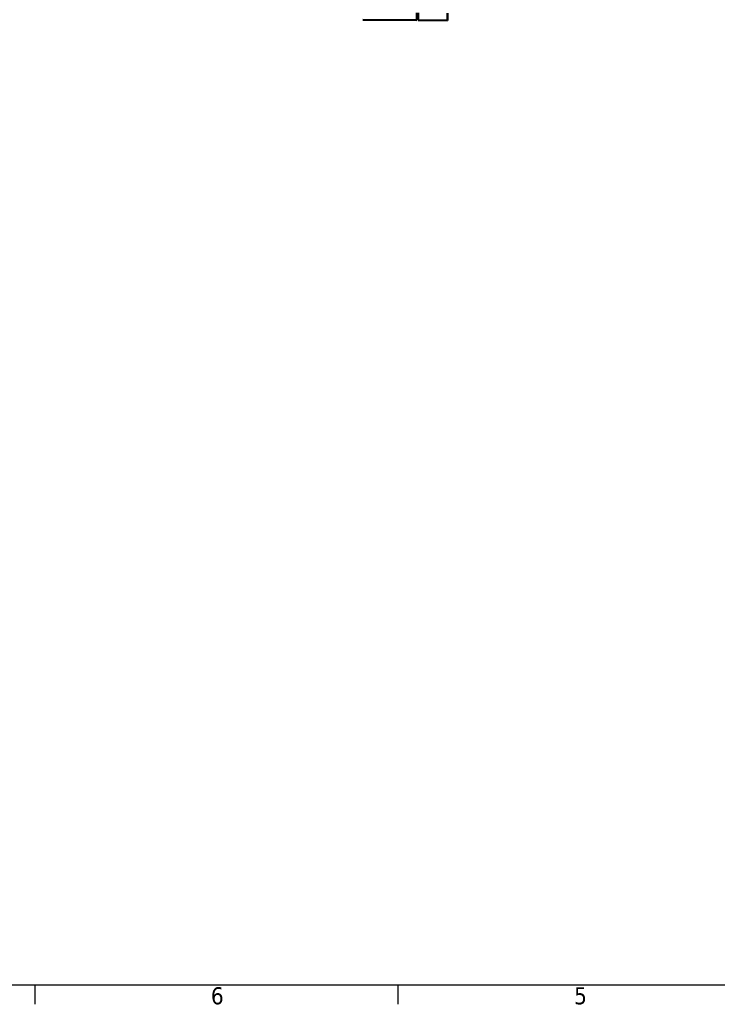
# Model space of a CAD drawing. Header units: millimetres. Extents: x 0 to 594, y 0 to 420.
# Tile 5 of 17: x 145 to 288, y 6 to 208. Entities that reach past the tile are written whole.
import ezdxf

# ---------------------------------------------------------------- set-up
doc = ezdxf.new("R2010")
doc.units = ezdxf.units.MM
doc.layers.get('0').update_dxf_attribs({"lineweight": 25})
for name, color, linetype, lineweight in [('Geometria schizzo (ISO)', 7, 'Continuous', 25), ('Simbolo (ISO)', 7, 'Continuous', 25), ('Visibile (ISO)', 7, 'Continuous', 50)]:
    doc.layers.add(name, color=color, linetype=linetype, lineweight=lineweight)
doc.styles.add('DEFAULT-ISO', font='TAHOMA.TTF')

# ---------------------------------------------------------------- blocks, each defined once
blk = doc.blocks.new('Bordi Default Border')
at = {"layer": 'Geometria schizzo (ISO)'}
for p, q in [((148.5, 10), (148.5, 6.1)), ((222.75, 10), (222.75, 6.1))]:
    blk.add_line(p, q, dxfattribs=at)
at = {"layer": 'Geometria schizzo (ISO)', "flags": 128}
blk.add_lwpolyline([(10, 10), (10, 410), (584, 410), (584, 10), (10, 10)], dxfattribs=at)
at = {"layer": 'Simbolo (ISO)', "char_height": 3.5, "attachment_point": 7, "style": 'DEFAULT-ISO'}
for s, insert in [('6', (184.51, 6.03)), ('5', (258.85, 6.03))]:
    blk.add_mtext(s, dxfattribs=dict(at, insert=insert))

msp = doc.modelspace()

# ---------------------------------------------------------------- linework, layer by layer
at = {"layer": 'Visibile (ISO)'}
for p, q in [((215.6, 207.58), (226.64, 207.49)), ((226.64, 208.99), (226.64, 207.49)), ((226.94, 207.49), (226.94, 208.99)), ((232.94, 208.94), (232.94, 207.44)), ((226.94, 207.49), (232.94, 207.44))]:
    msp.add_line(p, q, dxfattribs=at)

# ---------------------------------------------------------------- block references
msp.add_blockref('Bordi Default Border', (0, 0))

doc.saveas('drawing.dxf')
